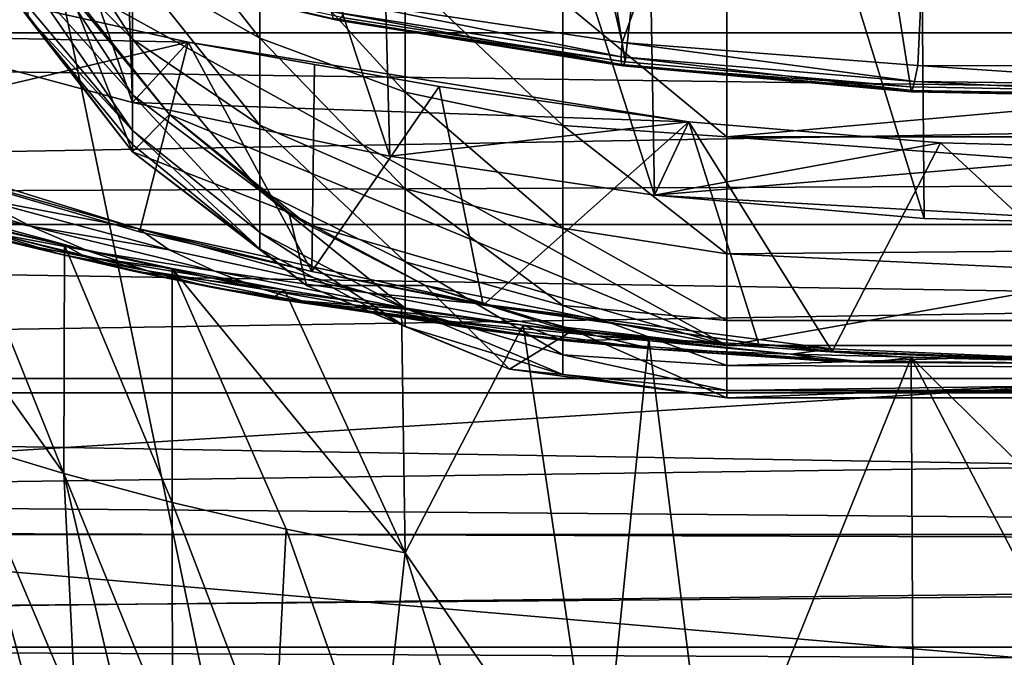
# Model space of a CAD drawing. Header units: metres. Extents: x -1204 to 0, y -809 to 0.
# Tile 88 of 145: x -718 to -625, y -182 to -121. Entities that reach past the tile are written whole.
import ezdxf

# ---------------------------------------------------------------- set-up
doc = ezdxf.new("R2010")
doc.units = ezdxf.units.M

msp = doc.modelspace()

# ---------------------------------------------------------------- linework, layer by layer
at = {"layer": 'top'}
for points in [[(-687.656433, -120.980949, 1609.659058), (-660.719299, -125.204445, 1609.548462), (-676.542419, -24.616011, 1612.182373)], [(-676.542419, -24.616011, 1612.182373), (-660.719299, -125.204445, 1609.548462), (-649.555054, -25.495243, 1612.159424)], [(-660.719299, -125.204445, 1609.548462), (-633.556824, -127.5821, 1609.486206), (-649.555054, -25.495243, 1612.159424)], [(-499.760651, -60.004642, 1611.255737), (-649.555054, -25.495243, 1612.159424), (-551.983215, -123.57, 1609.591187)], [(-649.555054, -25.495243, 1612.159424), (-579.061829, -126.763222, 1609.507568), (-551.983215, -123.57, 1609.591187)], [(-649.555054, -25.495243, 1612.159424), (-633.556824, -127.5821, 1609.486206), (-606.295349, -128.10257, 1609.472534)], [(-606.295349, -128.10257, 1609.472534), (-579.061829, -126.763222, 1609.507568), (-649.555054, -25.495243, 1612.159424)], [(-688.80188, -119.174385, 1554.237793), (-681.852905, -32.863277, 1504.528076), (-661.001892, -123.370384, 1556.981812)], [(-681.852905, -32.863277, 1504.528076), (-628.580933, -34.198997, 1505.2229), (-661.001892, -123.370384, 1556.981812)], [(-661.001892, -123.370384, 1556.981812), (-628.580933, -34.198997, 1505.2229), (-632.858337, -125.548424, 1558.046875)], [(-628.580933, -34.198997, 1505.2229), (-604.618408, -125.631912, 1557.395264), (-632.858337, -125.548424, 1558.046875)], [(-628.580933, -34.198997, 1505.2229), (-575.228027, -40.300064, 1506.821533), (-604.618408, -125.631912, 1557.395264)], [(-707.575012, -129.088013, 203.735825), (-734.251892, -52.277069, 205.580383), (-710.253906, -52.277069, 196.119995)], [(-707.575012, -129.088013, 203.735825), (-731.189941, -122.726059, 212.32251), (-734.251892, -52.277069, 205.580383)], [(-683.091431, -134.185822, 196.921921), (-710.253906, -52.277069, 196.119995), (-685.299866, -52.277077, 188.600677)], [(-683.091431, -134.185822, 196.921921), (-707.575012, -129.088013, 203.735825), (-710.253906, -52.277069, 196.119995)], [(-657.916138, -137.899567, 191.993454), (-685.299866, -52.277077, 188.600677), (-659.4505, -52.277069, 183.125763)], [(-657.916138, -137.899567, 191.993454), (-683.091431, -134.185822, 196.921921), (-685.299866, -52.277077, 188.600677)], [(-632.261292, -140.134933, 189.041077), (-659.4505, -52.277069, 183.125763), (-633.015381, -52.277081, 179.837662)], [(-632.261292, -140.134933, 189.041077), (-657.916138, -137.899567, 191.993454), (-659.4505, -52.277069, 183.125763)], [(-606.366089, -140.832108, 188.123077), (-633.015381, -52.277081, 179.837662), (-606.323853, -52.2771, 178.815674)], [(-606.366089, -140.832108, 188.123077), (-632.261292, -140.134933, 189.041077), (-633.015381, -52.277081, 179.837662)], [(-731.955872, -59.277416, 664.851318), (-797.272644, -167.11203, 662.0271), (-390.565918, -141.8452, 662.689331)], [(-390.565918, -141.8452, 662.689331), (-376.047058, -126.873741, 663.081421), (-731.955872, -59.277416, 664.851318)], [(-376.047058, -126.873741, 663.081421), (-375.155365, -125.922615, 663.106384), (-731.955872, -59.277416, 664.851318)], [(-731.955872, -59.277416, 664.851318), (-375.155365, -125.922615, 663.106384), (-372.508484, -123.06366, 663.181213)], [(-372.508484, -123.06366, 663.181213), (-368.996063, -119.210228, 663.282166), (-731.955872, -59.277416, 664.851318)], [(-748.266907, -113.002869, 258.144501), (-731.189941, -122.726059, 212.32251), (-702.272766, -123.331383, 267.344452)], [(-702.272766, -123.331383, 267.344452), (-739.031982, -131.991699, 260.292664), (-748.266907, -113.002869, 258.144501)], [(-714.858459, -115.052544, 1594.804443), (-715.3927, -114.837654, 1579.796997), (-688.094116, -121.250183, 1595.766113)], [(-715.3927, -114.837654, 1579.796997), (-688.457947, -121.088707, 1581.880005), (-688.094116, -121.250183, 1595.766113)], [(-688.094116, -121.250183, 1595.766113), (-687.656433, -120.980949, 1609.659058), (-714.858459, -115.052544, 1594.804443)], [(-688.80188, -119.174385, 1554.237793), (-661.088928, -124.73951, 1570.046143), (-688.690796, -120.408867, 1568.02771)], [(-688.80188, -119.174385, 1554.237793), (-661.001892, -123.370384, 1556.981812), (-661.088928, -124.73951, 1570.046143)], [(-688.690796, -120.408867, 1568.02771), (-661.066406, -125.472893, 1583.184082), (-688.457947, -121.088707, 1581.880005)], [(-688.690796, -120.408867, 1568.02771), (-661.088928, -124.73951, 1570.046143), (-661.066406, -125.472893, 1583.184082)], [(-688.094116, -121.250183, 1595.766113), (-688.457947, -121.088707, 1581.880005), (-660.926086, -125.601677, 1596.362183)], [(-688.457947, -121.088707, 1581.880005), (-661.066406, -125.472893, 1583.184082), (-660.926086, -125.601677, 1596.362183)], [(-660.719299, -125.204445, 1609.548462), (-687.656433, -120.980949, 1609.659058), (-688.094116, -121.250183, 1595.766113)], [(-660.926086, -125.601677, 1596.362183), (-660.719299, -125.204445, 1609.548462), (-688.094116, -121.250183, 1595.766113)], [(-706.920105, -141.408524, 266.580566), (-739.031982, -131.991699, 260.292664), (-702.272766, -123.331383, 267.344452)], [(-731.189941, -122.726059, 212.32251), (-707.575012, -129.088013, 203.735825), (-702.272766, -123.331383, 267.344452)], [(-702.272766, -123.331383, 267.344452), (-707.575012, -129.088013, 203.735825), (-654.638062, -130.924179, 261.094574)], [(-690.510742, -145.162064, 268.001892), (-706.920105, -141.408524, 266.580566), (-702.272766, -123.331383, 267.344452)], [(-654.638062, -130.924179, 261.094574), (-678.410278, -127.558578, 265.848511), (-702.272766, -123.331383, 267.344452)], [(-678.410278, -127.558578, 265.848511), (-690.260742, -125.462372, 267.985992), (-702.272766, -123.331383, 267.344452)], [(-690.510742, -145.162064, 268.001892), (-702.272766, -123.331383, 267.344452), (-690.260742, -125.462372, 267.985992)], [(-661.001892, -123.370384, 1556.981812), (-633.173035, -127.096413, 1570.818726), (-661.088928, -124.73951, 1570.046143)], [(-661.001892, -123.370384, 1556.981812), (-632.858337, -125.548424, 1558.046875), (-633.173035, -127.096413, 1570.818726)], [(-678.410278, -127.558578, 265.848511), (-690.510742, -145.162064, 268.001892), (-690.260742, -125.462372, 267.985992)], [(-661.088928, -124.73951, 1570.046143), (-633.390442, -127.925972, 1583.67395), (-661.066406, -125.472893, 1583.184082)], [(-661.088928, -124.73951, 1570.046143), (-633.173035, -127.096413, 1570.818726), (-633.390442, -127.925972, 1583.67395)], [(-660.926086, -125.601677, 1596.362183), (-661.066406, -125.472893, 1583.184082), (-633.503174, -128.064697, 1596.575317)], [(-661.066406, -125.472893, 1583.184082), (-633.390442, -127.925972, 1583.67395), (-633.503174, -128.064697, 1596.575317)], [(-633.556824, -127.5821, 1609.486206), (-660.719299, -125.204445, 1609.548462), (-660.926086, -125.601677, 1596.362183)], [(-633.503174, -128.064697, 1596.575317), (-633.556824, -127.5821, 1609.486206), (-660.926086, -125.601677, 1596.362183)], [(-632.858337, -125.548424, 1558.046875), (-605.160278, -127.417328, 1570.315186), (-633.173035, -127.096413, 1570.818726)], [(-632.858337, -125.548424, 1558.046875), (-604.618408, -125.631912, 1557.395264), (-605.160278, -127.417328, 1570.315186)], [(-633.173035, -127.096413, 1570.818726), (-605.616943, -128.402679, 1583.329224), (-633.390442, -127.925972, 1583.67395)], [(-633.173035, -127.096413, 1570.818726), (-605.160278, -127.417328, 1570.315186), (-605.616943, -128.402679, 1583.329224)], [(-674.208435, -148.379166, 264.8638), (-690.510742, -145.162064, 268.001892), (-678.410278, -127.558578, 265.848511)], [(-654.638062, -130.924179, 261.094574), (-674.208435, -148.379166, 264.8638), (-678.410278, -127.558578, 265.848511)], [(-606.295349, -128.10257, 1609.472534), (-633.556824, -127.5821, 1609.486206), (-633.503174, -128.064697, 1596.575317)], [(-633.503174, -128.064697, 1596.575317), (-633.390442, -127.925972, 1583.67395), (-605.981995, -128.610931, 1596.395386)], [(-605.981995, -128.610931, 1596.395386), (-606.295349, -128.10257, 1609.472534), (-633.503174, -128.064697, 1596.575317)], [(-633.390442, -127.925972, 1583.67395), (-605.616943, -128.402679, 1583.329224), (-605.981995, -128.610931, 1596.395386)], [(-707.575012, -129.088013, 203.735825), (-683.091431, -134.185822, 196.921921), (-654.638062, -130.924179, 261.094574)], [(-654.638062, -130.924179, 261.094574), (-683.091431, -134.185822, 196.921921), (-657.916138, -137.899567, 191.993454)], [(-654.638062, -130.924179, 261.094574), (-647.988586, -152.100464, 260.118011), (-674.208435, -148.379166, 264.8638)], [(-630.71228, -132.922913, 258.28595), (-654.638062, -130.924179, 261.094574), (-657.916138, -137.899567, 191.993454)], [(-630.71228, -132.922913, 258.28595), (-641.011597, -152.779068, 259.256226), (-654.638062, -130.924179, 261.094574)], [(-641.011597, -152.779068, 259.256226), (-647.988586, -152.100464, 260.118011), (-654.638062, -130.924179, 261.094574)], [(-739.031982, -131.991699, 260.292664), (-706.963135, -141.113266, 273.260742), (-739.01178, -131.172745, 282.348328)], [(-739.031982, -131.991699, 260.292664), (-706.920105, -141.408524, 266.580566), (-706.963135, -141.113266, 273.260742)], [(-739.01178, -131.172745, 282.348328), (-706.963135, -141.113266, 273.260742), (-722.524292, -138.160522, 279.016296)], [(-657.916138, -137.899567, 191.993454), (-606.560791, -133.550568, 257.406647), (-630.71228, -132.922913, 258.28595)], [(-607.638306, -154.235275, 257.404358), (-641.011597, -152.779068, 259.256226), (-630.71228, -132.922913, 258.28595)], [(-606.560791, -133.550568, 257.406647), (-607.638306, -154.235275, 257.404358), (-630.71228, -132.922913, 258.28595)], [(-606.366089, -140.832108, 188.123077), (-606.560791, -133.550568, 257.406647), (-657.916138, -137.899567, 191.993454)], [(-734.308472, -135.85257, 285.450531), (-722.524292, -138.160522, 279.016296), (-717.284912, -140.867401, 279.334595)], [(-727.919678, -138.867783, 285.736084), (-734.308472, -135.85257, 285.450531), (-717.284912, -140.867401, 279.334595)], [(-714.039795, -142.665771, 301.49762), (-733.935852, -138.165771, 309.780945), (-712.044067, -143.785782, 293.667908)], [(-712.044067, -143.785782, 293.667908), (-733.935852, -138.165771, 309.780945), (-720.164429, -142.140839, 293.428802)], [(-714.039795, -142.665771, 301.49762), (-723.789795, -140.300842, 309.937714), (-733.935852, -138.165771, 309.780945)], [(-723.812683, -161.477097, 396.865082), (-733.007996, -137.831436, 319.240784), (-714.106873, -164.39296, 389.24118)], [(-733.007996, -137.831436, 319.240784), (-723.789795, -140.300842, 309.937714), (-714.106873, -164.39296, 389.24118)], [(-722.524292, -138.160522, 279.016296), (-704.077515, -143.124344, 273.875702), (-717.284912, -140.867401, 279.334595)], [(-722.524292, -138.160522, 279.016296), (-706.963135, -141.113266, 273.260742), (-704.077515, -143.124344, 273.875702)], [(-632.261292, -140.134933, 189.041077), (-606.366089, -140.832108, 188.123077), (-657.916138, -137.899567, 191.993454)], [(-721.297974, -141.426163, 286.020782), (-727.919678, -138.867783, 285.736084), (-711.815674, -143.190689, 279.651978)], [(-711.815674, -143.190689, 279.651978), (-727.919678, -138.867783, 285.736084), (-717.284912, -140.867401, 279.334595)], [(-714.474487, -143.516891, 286.304626), (-728.128845, -139.950546, 293.188965), (-721.297974, -141.426163, 286.020782)], [(-728.128845, -139.950546, 293.188965), (-714.474487, -143.516891, 286.304626), (-720.164429, -142.140839, 293.428802)], [(-723.789795, -140.300842, 309.937714), (-714.039795, -142.665771, 301.49762), (-714.106873, -164.39296, 389.24118)], [(-706.143677, -145.118759, 279.968475), (-714.474487, -143.516891, 286.304626), (-721.297974, -141.426163, 286.020782)], [(-706.143677, -145.118759, 279.968475), (-721.297974, -141.426163, 286.020782), (-711.815674, -143.190689, 279.651978)], [(-717.284912, -140.867401, 279.334595), (-704.077515, -143.124344, 273.875702), (-699.735352, -145.154449, 274.20108)], [(-717.284912, -140.867401, 279.334595), (-699.735352, -145.154449, 274.20108), (-711.815674, -143.190689, 279.651978)], [(-706.920105, -141.408524, 266.580566), (-690.510742, -145.162064, 268.001892), (-706.963135, -141.113266, 273.260742)], [(-706.963135, -141.113266, 273.260742), (-690.510742, -145.162064, 268.001892), (-674.200928, -148.267899, 267.431671)], [(-706.963135, -141.113266, 273.260742), (-685.193176, -147.206192, 269.851624), (-704.077515, -143.124344, 273.875702)], [(-706.963135, -141.113266, 273.260742), (-674.200928, -148.267899, 267.431671), (-685.193176, -147.206192, 269.851624)], [(-797.272644, -167.11203, 662.0271), (-421.121307, -170.231323, 661.945862), (-390.565918, -141.8452, 662.689331)], [(-714.474487, -143.516891, 286.304626), (-707.481201, -145.131165, 286.587585), (-720.164429, -142.140839, 293.428802)], [(-720.164429, -142.140839, 293.428802), (-707.481201, -145.131165, 286.587585), (-712.044067, -143.785782, 293.667908)], [(-714.039795, -142.665771, 301.49762), (-703.800354, -167.151306, 382.320557), (-714.106873, -164.39296, 389.24118)], [(-714.039795, -142.665771, 301.49762), (-703.803223, -144.880219, 293.906219), (-703.800354, -167.151306, 382.320557)], [(-703.803223, -144.880219, 293.906219), (-714.039795, -142.665771, 301.49762), (-712.044067, -143.785782, 293.667908)], [(-699.735352, -145.154449, 274.20108), (-695.199158, -146.862549, 274.525574), (-711.815674, -143.190689, 279.651978)], [(-695.199158, -146.862549, 274.525574), (-706.143677, -145.118759, 279.968475), (-711.815674, -143.190689, 279.651978)], [(-704.077515, -143.124344, 273.875702), (-685.193176, -147.206192, 269.851624), (-699.735352, -145.154449, 274.20108)], [(-700.295959, -146.642227, 280.283966), (-714.474487, -143.516891, 286.304626), (-706.143677, -145.118759, 279.968475)], [(-707.481201, -145.131165, 286.587585), (-714.474487, -143.516891, 286.304626), (-700.295959, -146.642227, 280.283966)], [(-703.803223, -144.880219, 293.906219), (-712.044067, -143.785782, 293.667908), (-693.108521, -146.906784, 287.150726)], [(-712.044067, -143.785782, 293.667908), (-707.481201, -145.131165, 286.587585), (-693.108521, -146.906784, 287.150726)], [(-693.108521, -146.906784, 287.150726), (-707.481201, -145.131165, 286.587585), (-694.300232, -147.753448, 280.59848)], [(-707.481201, -145.131165, 286.587585), (-700.295959, -146.642227, 280.283966), (-694.300232, -147.753448, 280.59848)], [(-690.491821, -148.238907, 274.849091), (-700.295959, -146.642227, 280.283966), (-706.143677, -145.118759, 279.968475)], [(-690.491821, -148.238907, 274.849091), (-706.143677, -145.118759, 279.968475), (-695.199158, -146.862549, 274.525574)], [(-703.803223, -144.880219, 293.906219), (-692.950439, -169.692154, 376.129089), (-703.800354, -167.151306, 382.320557)], [(-692.950439, -169.692154, 376.129089), (-703.803223, -144.880219, 293.906219), (-681.621887, -171.96669, 370.696869)], [(-703.803223, -144.880219, 293.906219), (-693.108521, -146.906784, 287.150726), (-681.621887, -171.96669, 370.696869)], [(-699.735352, -145.154449, 274.20108), (-685.193176, -147.206192, 269.851624), (-681.750366, -148.643723, 270.146515)], [(-695.199158, -146.862549, 274.525574), (-699.735352, -145.154449, 274.20108), (-681.750366, -148.643723, 270.146515)], [(-690.510742, -145.162064, 268.001892), (-674.208435, -148.379166, 264.8638), (-674.200928, -148.267899, 267.431671)], [(-666.594604, -151.732224, 271.317474), (-700.295959, -146.642227, 280.283966), (-690.491821, -148.238907, 274.849091)], [(-694.300232, -147.753448, 280.59848), (-700.295959, -146.642227, 280.283966), (-666.594604, -151.732224, 271.317474)], [(-690.491821, -148.238907, 274.849091), (-695.199158, -146.862549, 274.525574), (-678.150635, -149.82222, 270.440582)], [(-678.150635, -149.82222, 270.440582), (-695.199158, -146.862549, 274.525574), (-681.750366, -148.643723, 270.146515)], [(-694.300232, -147.753448, 280.59848), (-681.971863, -148.718506, 281.224457), (-693.108521, -146.906784, 287.150726)], [(-681.621887, -171.96669, 370.696869), (-693.108521, -146.906784, 287.150726), (-681.971863, -148.718506, 281.224457)], [(-666.594604, -151.732224, 271.317474), (-670.408142, -150.291504, 276.133057), (-694.300232, -147.753448, 280.59848)], [(-670.408142, -150.291504, 276.133057), (-681.971863, -148.718506, 281.224457), (-694.300232, -147.753448, 280.59848)], [(-685.193176, -147.206192, 269.851624), (-663.437805, -151.285583, 267.194275), (-681.750366, -148.643723, 270.146515)], [(-674.200928, -148.267899, 267.431671), (-663.437805, -151.285583, 267.194275), (-685.193176, -147.206192, 269.851624)], [(-674.412476, -150.733856, 270.733765), (-666.594604, -151.732224, 271.317474), (-690.491821, -148.238907, 274.849091)], [(-674.412476, -150.733856, 270.733765), (-690.491821, -148.238907, 274.849091), (-678.150635, -149.82222, 270.440582)], [(-681.971863, -148.718506, 281.224457), (-670.408142, -150.291504, 276.133057), (-681.621887, -171.96669, 370.696869)], [(-681.750366, -148.643723, 270.146515), (-663.437805, -151.285583, 267.194275), (-678.150635, -149.82222, 270.440582)], [(-674.200928, -148.267899, 267.431671), (-674.208435, -148.379166, 264.8638), (-647.988586, -152.100464, 260.118011)], [(-647.988586, -152.100464, 260.118011), (-641.030945, -152.547562, 264.637939), (-674.200928, -148.267899, 267.431671)], [(-674.200928, -148.267899, 267.431671), (-641.030945, -152.547562, 264.637939), (-663.437805, -151.285583, 267.194275)], [(-663.437805, -151.285583, 267.194275), (-657.990112, -152.565842, 267.648132), (-678.150635, -149.82222, 270.440582)], [(-678.150635, -149.82222, 270.440582), (-657.990112, -152.565842, 267.648132), (-674.412476, -150.733856, 270.733765)], [(-670.408142, -150.291504, 276.133057), (-663.208313, -198.755768, 453.357635), (-681.621887, -171.96669, 370.696869)], [(-657.990112, -152.565842, 267.648132), (-666.594604, -151.732224, 271.317474), (-674.412476, -150.733856, 270.733765)], [(-670.408142, -150.291504, 276.133057), (-658.444458, -151.602676, 271.89743), (-663.208313, -198.755768, 453.357635)], [(-658.444458, -151.602676, 271.89743), (-670.408142, -150.291504, 276.133057), (-666.594604, -151.732224, 271.317474)], [(-637.487122, -153.826172, 265.847382), (-658.444458, -151.602676, 271.89743), (-666.594604, -151.732224, 271.317474)], [(-637.487122, -153.826172, 265.847382), (-666.594604, -151.732224, 271.317474), (-657.990112, -152.565842, 267.648132)], [(-641.030945, -152.547562, 264.637939), (-644.916687, -153.051926, 265.294067), (-663.437805, -151.285583, 267.194275)], [(-663.437805, -151.285583, 267.194275), (-644.916687, -153.051926, 265.294067), (-657.990112, -152.565842, 267.648132)], [(-658.444458, -151.602676, 271.89743), (-652.380554, -200.24295, 450.819794), (-663.208313, -198.755768, 453.357635)], [(-652.380554, -200.24295, 450.819794), (-658.444458, -151.602676, 271.89743), (-633.481323, -153.371567, 266.12146)], [(-633.481323, -153.371567, 266.12146), (-658.444458, -151.602676, 271.89743), (-637.487122, -153.826172, 265.847382)], [(-644.916687, -153.051926, 265.294067), (-641.323792, -153.713531, 265.571564), (-657.990112, -152.565842, 267.648132)], [(-657.990112, -152.565842, 267.648132), (-641.323792, -153.713531, 265.571564), (-637.487122, -153.826172, 265.847382)], [(-641.011597, -152.779068, 259.256226), (-641.010315, -152.744003, 260.116425), (-647.988586, -152.100464, 260.118011)], [(-641.010315, -152.744003, 260.116425), (-641.030945, -152.547562, 264.637939), (-647.988586, -152.100464, 260.118011)], [(-641.030945, -152.547562, 264.637939), (-607.638306, -153.955154, 264.158051), (-644.916687, -153.051926, 265.294067)], [(-607.638306, -153.955139, 264.158051), (-641.030945, -152.547562, 264.637939), (-641.010315, -152.744003, 260.116425)], [(-632.983093, -250.454575, 628.365051), (-652.380554, -200.24295, 450.819794), (-633.481323, -153.371567, 266.12146)], [(-607.638306, -153.955154, 264.158051), (-641.323792, -153.713531, 265.571564), (-644.916687, -153.051926, 265.294067)], [(-641.011597, -152.779068, 259.256226), (-607.638306, -154.235275, 257.404358), (-641.010315, -152.744003, 260.116425)], [(-607.638306, -154.235275, 257.404358), (-607.638306, -154.131668, 260.116547), (-641.010315, -152.744003, 260.116425)], [(-641.010315, -152.744003, 260.116425), (-607.638306, -154.131668, 260.116547), (-607.638306, -153.955139, 264.158051)], [(-607.638306, -153.955154, 264.158051), (-633.481323, -153.371567, 266.12146), (-637.487122, -153.826172, 265.847382)], [(-607.638306, -153.955139, 264.158051), (-607.638306, -178.774063, 356.549774), (-633.481323, -153.371567, 266.12146)], [(-607.638306, -178.774063, 356.549774), (-607.638306, -202.873459, 446.262939), (-633.481323, -153.371567, 266.12146)], [(-633.481323, -153.371567, 266.12146), (-607.638306, -202.873459, 446.262939), (-632.983093, -250.454575, 628.365051)], [(-641.323792, -153.713531, 265.571564), (-607.638306, -153.955154, 264.158051), (-637.487122, -153.826172, 265.847382)], [(-723.812683, -161.477097, 396.865082), (-717.454285, -185.473541, 476.407227), (-721.802124, -183.945175, 479.2052)], [(-712.994385, -186.967621, 473.720123), (-717.454285, -185.473541, 476.407227), (-723.812683, -161.477097, 396.865082)], [(-723.812683, -161.477097, 396.865082), (-714.106873, -164.39296, 389.24118), (-712.994385, -186.967621, 473.720123)], [(-714.106873, -164.39296, 389.24118), (-703.800354, -167.151306, 382.320557), (-703.756165, -189.821762, 468.684906)], [(-714.106873, -164.39296, 389.24118), (-708.42688, -188.419357, 471.145477), (-712.994385, -186.967621, 473.720123)], [(-708.42688, -188.419357, 471.145477), (-714.106873, -164.39296, 389.24118), (-703.756165, -189.821762, 468.684906)], [(-421.121307, -170.231323, 661.945862), (-797.272644, -167.11203, 662.0271), (-453.574677, -196.426483, 661.259766)], [(-797.272644, -167.11203, 662.0271), (-756.035461, -200.712067, 661.147095), (-453.574677, -196.426483, 661.259766)], [(-703.800354, -167.151306, 382.320557), (-694.120667, -192.458328, 464.11319), (-703.756165, -189.821762, 468.684906)], [(-703.800354, -167.151306, 382.320557), (-692.950439, -169.692154, 376.129089), (-694.120667, -192.458328, 464.11319)], [(-692.950439, -169.692154, 376.129089), (-684.123047, -194.84375, 460.021851), (-694.120667, -192.458328, 464.11319)], [(-692.950439, -169.692154, 376.129089), (-681.621887, -171.96669, 370.696869), (-684.123047, -194.84375, 460.021851)], [(-681.621887, -171.96669, 370.696869), (-673.804504, -196.9505, 456.430511), (-684.123047, -194.84375, 460.021851)], [(-681.621887, -171.96669, 370.696869), (-663.208313, -198.755768, 453.357635), (-673.804504, -196.9505, 456.430511)]]:
    msp.add_3dface(points, dxfattribs=at)
at = {"layer": 'top0123410'}
for points in [[(-1133.377563, -102.250114, 2108.693115), (-70.66478, -102.250114, 2108.693115), (-1123.930176, -122.44268, 2122.832275)], [(-70.66478, -102.250114, 2108.693115), (-80.112152, -122.44268, 2122.832275), (-1123.930176, -122.44268, 2122.832275)], [(-86.644287, -134.744339, 2135.108154), (-73.120026, -110.688354, 2118.26416), (-1125.842896, -120.685265, 2125.263916)], [(-86.644287, -134.744339, 2135.108154), (-1125.842896, -120.685265, 2125.263916), (-1114.374756, -139.161072, 2138.200928)], [(-1123.930176, -122.44268, 2122.832275), (-80.112152, -122.44268, 2122.832275), (-1112.71814, -140.701401, 2135.617188)], [(-80.112152, -122.44268, 2122.832275), (-91.324203, -140.701401, 2135.617188), (-1112.71814, -140.701401, 2135.617188)], [(-102.716942, -155.356339, 2149.541016), (-86.644287, -134.744339, 2135.108154), (-1114.374756, -139.161072, 2138.200928)], [(-102.716942, -155.356339, 2149.541016), (-1114.374756, -139.161072, 2138.200928), (-1101.325439, -155.356339, 2149.541016)], [(-1112.71814, -140.701401, 2135.617188), (-91.324203, -140.701401, 2135.617188), (-1099.933228, -156.713867, 2146.829102)], [(-91.324203, -140.701401, 2135.617188), (-104.1091, -156.713867, 2146.829102), (-1099.933228, -156.713867, 2146.829102)], [(-120.913994, -171.980591, 2161.181396), (-1101.325439, -155.356339, 2149.541016), (-1086.915405, -168.997421, 2159.092529)], [(-120.913994, -171.980591, 2161.181396), (-102.716942, -155.356339, 2149.541016), (-1101.325439, -155.356339, 2149.541016)], [(-1099.933228, -156.713867, 2146.829102), (-104.1091, -156.713867, 2146.829102), (-1085.794189, -170.206116, 2156.276611)], [(-104.1091, -156.713867, 2146.829102), (-118.248085, -170.206116, 2156.276611), (-1085.794189, -170.206116, 2156.276611)], [(-1071.388184, -179.853867, 2166.694336), (-120.913994, -171.980591, 2161.181396), (-1086.915405, -168.997421, 2159.092529)], [(-1085.794189, -170.206116, 2156.276611), (-118.248085, -170.206116, 2156.276611), (-1070.543091, -180.947266, 2163.797607)], [(-118.248085, -170.206116, 2156.276611), (-133.499237, -180.947266, 2163.797607), (-1070.543091, -180.947266, 2163.797607)], [(-140.755402, -184.178574, 2169.722412), (-120.913994, -171.980591, 2161.181396), (-1071.388184, -179.853867, 2166.694336)], [(-1055.005981, -187.742203, 2172.217773), (-140.755402, -184.178574, 2169.722412), (-1071.388184, -179.853867, 2166.694336)], [(-1070.543091, -180.947266, 2163.797607), (-133.499237, -180.947266, 2163.797607), (-1054.440674, -188.753555, 2169.263672)], [(-133.499237, -180.947266, 2163.797607), (-149.601608, -188.753555, 2169.263672), (-1054.440674, -188.753555, 2169.263672)]]:
    msp.add_3dface(points, dxfattribs=at)
at = {"layer": 'top0123414'}
for points in [[(-433.280487, -124.028961, 1633.365356), (-832.306091, -96.126373, 1633.365356), (-832.366699, -96.992493, 1638.289429)], [(-832.306091, -96.126373, 1633.365356), (-433.280487, -124.028961, 1633.365356), (-772.467651, -100.531967, 1632.850586)], [(-433.341064, -124.895088, 1638.289429), (-832.366699, -96.992493, 1638.289429), (-832.694458, -101.679512, 1639.999512)], [(-433.341064, -124.895088, 1638.289429), (-433.280487, -124.028961, 1633.365356), (-832.366699, -96.992493, 1638.289429)], [(-832.901062, -104.634277, 1631.861572), (-832.573303, -99.947258, 1630.151367), (-433.875427, -132.536865, 1631.861572)], [(-832.573303, -99.947258, 1630.151367), (-433.547668, -127.849854, 1630.151367), (-433.875427, -132.536865, 1631.861572)], [(-832.573303, -99.947258, 1630.151367), (-772.681396, -103.588684, 1630.279419), (-493.363495, -123.120499, 1630.279419)], [(-832.573303, -99.947258, 1630.151367), (-493.363495, -123.120499, 1630.279419), (-433.547668, -127.849854, 1630.151367)], [(-433.280487, -124.028961, 1633.365356), (-493.14975, -120.063782, 1632.850586), (-772.467651, -100.531967, 1632.850586)], [(-433.668793, -129.582108, 1639.999512), (-832.694458, -101.679512, 1639.999512), (-832.961609, -105.500404, 1636.785522)], [(-433.668793, -129.582108, 1639.999512), (-433.341064, -124.895088, 1638.289429), (-832.694458, -101.679512, 1639.999512)], [(-772.681396, -103.588684, 1630.279419), (-770.56073, -101.93219, 1631.245239), (-493.363495, -123.120499, 1630.279419)], [(-493.363495, -123.120499, 1630.279419), (-770.56073, -101.93219, 1631.245239), (-495.232971, -121.184998, 1631.245239)], [(-832.961609, -105.500404, 1636.785522), (-832.901062, -104.634277, 1631.861572), (-433.936005, -133.403, 1636.785522)], [(-832.901062, -104.634277, 1631.861572), (-433.875427, -132.536865, 1631.861572), (-433.936005, -133.403, 1636.785522)], [(-433.936005, -133.403, 1636.785522), (-433.668793, -129.582108, 1639.999512), (-832.961609, -105.500404, 1636.785522)]]:
    msp.add_3dface(points, dxfattribs=at)
at = {"layer": 'top0123417'}
for points in [[(-707.585144, -116.00267, 2215.520264), (-717.53418, -107.543411, 2206.836426), (-707.585144, -123.044418, 2207.192871)], [(-717.53418, -107.543411, 2206.836426), (-717.53418, -113.07608, 2200.293701), (-707.585144, -123.044418, 2207.192871)], [(-707.585144, -116.00267, 2215.520264), (-695.462219, -122.945007, 2222.646729), (-707.585144, -107.493874, 2222.341553)], [(-695.462219, -122.945007, 2222.646729), (-695.462219, -112.93972, 2230.667725), (-707.585144, -107.493874, 2222.341553)], [(-707.585144, -123.044418, 2207.192871), (-717.53418, -113.07608, 2200.293701), (-707.585144, -128.357422, 2197.668945)], [(-717.53418, -113.07608, 2200.293701), (-717.53418, -117.250473, 2192.811035), (-707.585144, -128.357422, 2197.668945)], [(-695.462219, -122.945007, 2222.646729), (-681.631287, -128.103622, 2227.942139), (-695.462219, -112.93972, 2230.667725)], [(-681.631287, -128.103622, 2227.942139), (-681.631287, -116.986351, 2236.854736), (-695.462219, -112.93972, 2230.667725)], [(-707.585144, -123.044418, 2207.192871), (-695.462219, -131.225235, 2212.854736), (-707.585144, -116.00267, 2215.520264)], [(-695.462219, -131.225235, 2212.854736), (-695.462219, -122.945007, 2222.646729), (-707.585144, -116.00267, 2215.520264)], [(-666.62384, -119.478249, 2240.664551), (-681.631287, -116.986351, 2236.854736), (-666.62384, -131.280289, 2231.203125)], [(-681.631287, -116.986351, 2236.854736), (-681.631287, -128.103622, 2227.942139), (-666.62384, -131.280289, 2231.203125)], [(-707.585144, -133.772263, 2150), (-717.53418, -120.960068, 2176.16333), (-720.298645, -117.198036, 2150)], [(-707.585144, -133.772263, 2150), (-720.298645, -117.198036, 2150), (-713.380005, -118.861237, 2150)], [(-707.585144, -128.357422, 2197.668945), (-717.53418, -117.250473, 2192.811035), (-707.585144, -131.744186, 2187.302734)], [(-717.53418, -117.250473, 2192.811035), (-717.53418, -119.911446, 2184.66626), (-707.585144, -131.744186, 2187.302734)], [(-714.470459, -117.179909, 2175), (-704.051514, -130.234421, 2175), (-713.380005, -118.861237, 2150)], [(-651.016602, -152.211746, 2175), (-714.470459, -117.179909, 2175), (-452.562714, -117.179909, 2175)], [(-704.051514, -130.234421, 2175), (-714.470459, -117.179909, 2175), (-651.016602, -152.211746, 2175)], [(-516.016602, -152.211746, 2175), (-651.016602, -152.211746, 2175), (-452.562714, -117.179909, 2175)], [(-707.585144, -133.772263, 2150), (-713.380005, -118.861237, 2150), (-704.054321, -130.231659, 2150)], [(-704.051514, -130.234421, 2175), (-704.054321, -130.231659, 2150), (-713.380005, -118.861237, 2150)], [(-651.016602, -118.551643, 2243.074707), (-666.62384, -119.478249, 2240.664551), (-651.016602, -132.352921, 2232.304199)], [(-651.016602, -118.551643, 2243.074707), (-651.016602, -132.352921, 2232.304199), (-516.016602, -120.320129, 2241.950684)], [(-666.62384, -119.478249, 2240.664551), (-666.62384, -131.280289, 2231.203125), (-651.016602, -132.352921, 2232.304199)], [(-707.585144, -131.744186, 2187.302734), (-717.53418, -119.911446, 2184.66626), (-717.53418, -120.960068, 2176.16333)], [(-516.016602, -120.320129, 2241.950684), (-651.016602, -132.352921, 2232.304199), (-516.016602, -132.352921, 2232.304199)], [(-707.585144, -133.078842, 2176.480713), (-707.585144, -131.744186, 2187.302734), (-717.53418, -120.960068, 2176.16333)], [(-707.585144, -133.078842, 2176.480713), (-717.53418, -120.960068, 2176.16333), (-707.585144, -133.772263, 2150)], [(-707.585144, -128.357422, 2197.668945), (-695.462219, -137.472656, 2201.656006), (-707.585144, -123.044418, 2207.192871)], [(-695.462219, -137.472656, 2201.656006), (-695.462219, -131.225235, 2212.854736), (-707.585144, -123.044418, 2207.192871)], [(-695.462219, -131.225235, 2212.854736), (-681.631287, -137.304123, 2217.062012), (-695.462219, -122.945007, 2222.646729)], [(-681.631287, -137.304123, 2217.062012), (-681.631287, -128.103622, 2227.942139), (-695.462219, -122.945007, 2222.646729)], [(-666.62384, -131.280289, 2231.203125), (-681.631287, -128.103622, 2227.942139), (-666.62384, -141.047485, 2219.652832)], [(-681.631287, -128.103622, 2227.942139), (-681.631287, -137.304123, 2217.062012), (-666.62384, -141.047485, 2219.652832)], [(-707.585144, -131.744186, 2187.302734), (-695.462219, -141.455078, 2189.466553), (-707.585144, -128.357422, 2197.668945)], [(-695.462219, -141.455078, 2189.466553), (-695.462219, -137.472656, 2201.656006), (-707.585144, -128.357422, 2197.668945)], [(-692.688904, -139.563431, 2150), (-707.585144, -133.772263, 2150), (-704.054321, -130.231659, 2150)], [(-704.051514, -130.234421, 2175), (-690.999512, -140.660187, 2175), (-704.054321, -130.231659, 2150)], [(-690.999512, -140.660187, 2175), (-692.688904, -139.563431, 2150), (-704.054321, -130.231659, 2150)], [(-651.016602, -152.211746, 2175), (-690.999512, -140.660187, 2175), (-704.051514, -130.234421, 2175)], [(-707.585144, -133.078842, 2176.480713), (-695.462219, -143.02446, 2176.741211), (-707.585144, -131.744186, 2187.302734)], [(-695.462219, -143.02446, 2176.741211), (-695.462219, -141.455078, 2189.466553), (-707.585144, -131.744186, 2187.302734)], [(-695.462219, -137.472656, 2201.656006), (-681.631287, -144.24588, 2204.618652), (-695.462219, -131.225235, 2212.854736)], [(-681.631287, -144.24588, 2204.618652), (-681.631287, -137.304123, 2217.062012), (-695.462219, -131.225235, 2212.854736)], [(-651.016602, -132.352921, 2232.304199), (-666.62384, -131.280289, 2231.203125), (-651.016602, -143.480972, 2218.789551)], [(-666.62384, -131.280289, 2231.203125), (-666.62384, -141.047485, 2219.652832), (-651.016602, -143.480972, 2218.789551)], [(-651.016602, -132.352921, 2232.304199), (-516.016602, -142.311142, 2220.528076), (-516.016602, -132.352921, 2232.304199)], [(-651.016602, -132.352921, 2232.304199), (-651.016602, -143.480972, 2218.789551), (-516.016602, -142.311142, 2220.528076)], [(-695.462219, -143.02446, 2176.741211), (-707.585144, -133.078842, 2176.480713), (-707.585144, -133.772263, 2150)], [(-695.462219, -143.02446, 2176.741211), (-707.585144, -133.772263, 2150), (-691.016602, -146.490112, 2150)], [(-691.016602, -146.490112, 2150), (-707.585144, -133.772263, 2150), (-692.688904, -139.563431, 2150)], [(-695.462219, -141.455078, 2189.466553), (-681.631287, -148.670914, 2191.074219), (-695.462219, -137.472656, 2201.656006)], [(-681.631287, -148.670914, 2191.074219), (-681.631287, -144.24588, 2204.618652), (-695.462219, -137.472656, 2201.656006)], [(-666.62384, -141.047485, 2219.652832), (-681.631287, -137.304123, 2217.062012), (-666.62384, -148.416809, 2206.442871)], [(-681.631287, -137.304123, 2217.062012), (-681.631287, -144.24588, 2204.618652), (-666.62384, -148.416809, 2206.442871)], [(-679.723694, -146.498337, 2150), (-691.016602, -146.490112, 2150), (-692.688904, -139.563431, 2150)], [(-690.999512, -140.660187, 2175), (-679.716919, -146.50116, 2175), (-692.688904, -139.563431, 2150)], [(-679.716919, -146.50116, 2175), (-679.723694, -146.498337, 2150), (-692.688904, -139.563431, 2150)], [(-679.716919, -146.50116, 2175), (-690.999512, -140.660187, 2175), (-651.016602, -152.211746, 2175)], [(-651.016602, -143.480972, 2218.789551), (-666.62384, -141.047485, 2219.652832), (-651.016602, -149.840561, 2207.023682)], [(-666.62384, -141.047485, 2219.652832), (-666.62384, -148.416809, 2206.442871), (-651.016602, -149.840561, 2207.023682)], [(-695.462219, -143.02446, 2176.741211), (-681.631287, -150.414719, 2176.934814), (-695.462219, -141.455078, 2189.466553)], [(-681.631287, -150.414719, 2176.934814), (-681.631287, -148.670914, 2191.074219), (-695.462219, -141.455078, 2189.466553)], [(-651.016602, -143.480972, 2218.789551), (-516.016602, -149.824722, 2207.059814), (-516.016602, -142.311142, 2220.528076)], [(-681.631287, -150.414719, 2176.934814), (-695.462219, -143.02446, 2176.741211), (-691.016602, -146.490112, 2150)], [(-666.62384, -148.416809, 2206.442871), (-681.631287, -144.24588, 2204.618652), (-666.62384, -153.11441, 2192.064453)], [(-681.631287, -144.24588, 2204.618652), (-681.631287, -148.670914, 2191.074219), (-666.62384, -153.11441, 2192.064453)], [(-651.016602, -143.480972, 2218.789551), (-651.016602, -149.840561, 2207.023682), (-516.016602, -149.824722, 2207.059814)], [(-681.631287, -150.414719, 2176.934814), (-691.016602, -146.490112, 2150), (-671.722107, -154.484879, 2150)], [(-671.722107, -154.484879, 2150), (-691.016602, -146.490112, 2150), (-679.723694, -146.498337, 2150)], [(-665.64856, -150.769775, 2150), (-671.722107, -154.484879, 2150), (-679.723694, -146.498337, 2150)], [(-679.716919, -146.50116, 2175), (-667.61615, -150.351028, 2175), (-679.723694, -146.498337, 2150)], [(-667.61615, -150.351028, 2175), (-665.64856, -150.769775, 2150), (-679.723694, -146.498337, 2150)], [(-667.61615, -150.351028, 2175), (-679.716919, -146.50116, 2175), (-651.016602, -152.211746, 2175)], [(-666.62384, -153.11441, 2192.064453), (-681.631287, -148.670914, 2191.074219), (-666.62384, -154.965622, 2177.053955)], [(-681.631287, -148.670914, 2191.074219), (-681.631287, -150.414719, 2176.934814), (-666.62384, -154.965622, 2177.053955)], [(-651.016602, -149.840561, 2207.023682), (-666.62384, -148.416809, 2206.442871), (-651.016602, -154.132324, 2194.437744)], [(-666.62384, -148.416809, 2206.442871), (-666.62384, -153.11441, 2192.064453), (-651.016602, -154.132324, 2194.437744)], [(-651.016602, -149.840561, 2207.023682), (-651.016602, -154.132324, 2194.437744), (-516.016602, -149.824722, 2207.059814)], [(-516.016602, -149.824722, 2207.059814), (-651.016602, -154.132324, 2194.437744), (-516.016602, -154.614426, 2192.400391)], [(-666.62384, -154.965622, 2177.053955), (-681.631287, -150.414719, 2176.934814), (-671.722107, -154.484879, 2150)], [(-651.016602, -157.211746, 2150), (-671.722107, -154.484879, 2150), (-665.64856, -150.769775, 2150)], [(-667.61615, -150.351028, 2175), (-651.016602, -152.211746, 2175), (-665.64856, -150.769775, 2150)], [(-651.016602, -152.211746, 2150), (-651.016602, -157.211746, 2150), (-665.64856, -150.769775, 2150)], [(-651.016602, -152.211746, 2175), (-651.016602, -152.211746, 2150), (-665.64856, -150.769775, 2150)], [(-516.016602, -157.211746, 2150), (-651.016602, -157.211746, 2150), (-516.016602, -152.211746, 2150)], [(-651.016602, -157.211746, 2150), (-651.016602, -152.211746, 2150), (-516.016602, -152.211746, 2150)], [(-651.016602, -152.211746, 2175), (-516.016602, -152.211746, 2175), (-651.016602, -152.211746, 2150)], [(-516.016602, -152.211746, 2175), (-516.016602, -152.211746, 2150), (-651.016602, -152.211746, 2150)], [(-651.016602, -154.132324, 2194.437744), (-666.62384, -153.11441, 2192.064453), (-651.016602, -156.502258, 2177.094238)], [(-666.62384, -153.11441, 2192.064453), (-666.62384, -154.965622, 2177.053955), (-651.016602, -156.502258, 2177.094238)], [(-666.62384, -154.965622, 2177.053955), (-671.722107, -154.484879, 2150), (-651.016602, -157.211746, 2150)], [(-651.016602, -154.132324, 2194.437744), (-651.016602, -156.502258, 2177.094238), (-516.016602, -154.614426, 2192.400391)], [(-651.016602, -156.502258, 2177.094238), (-666.62384, -154.965622, 2177.053955), (-651.016602, -157.211746, 2150)], [(-516.016602, -154.614426, 2192.400391), (-651.016602, -156.502258, 2177.094238), (-516.016602, -156.502258, 2177.094238)], [(-651.016602, -157.211746, 2150), (-516.016602, -157.211746, 2150), (-651.016602, -156.502258, 2177.094238)], [(-516.016602, -157.211746, 2150), (-516.016602, -156.502258, 2177.094238), (-651.016602, -156.502258, 2177.094238)]]:
    msp.add_3dface(points, dxfattribs=at)
at = {"layer": 'top0123459'}
for points in [[(-887.021179, -753.244812, 90), (-1194.042358, -10, 90), (-633.427063, -638.481384, 90)], [(-1194.042358, -10, 90), (-626.241211, -632.856445, 90), (-633.427063, -638.481384, 90)], [(-10, -10, 90), (-602.021179, -625.846375, 90), (-1194.042358, -10, 90)], [(-602.021179, -625.846375, 90), (-610.037109, -626.560547, 90), (-1194.042358, -10, 90)], [(-1194.042358, -10, 90), (-610.037109, -626.560547, 90), (-618.258606, -628.853394, 90)], [(-618.258606, -628.853394, 90), (-626.241211, -632.856445, 90), (-1194.042358, -10, 90)], [(-613.877686, -606.131226, 109.443001), (-720.814026, -87.26474, 118.499847), (-1139.987671, -324.029175, 114.367111)], [(-602.021118, -88.983696, 118.469841), (-720.814026, -87.26474, 118.499847), (-613.877686, -606.131226, 109.443001)]]:
    msp.add_3dface(points, dxfattribs=at)

doc.saveas('drawing.dxf')
